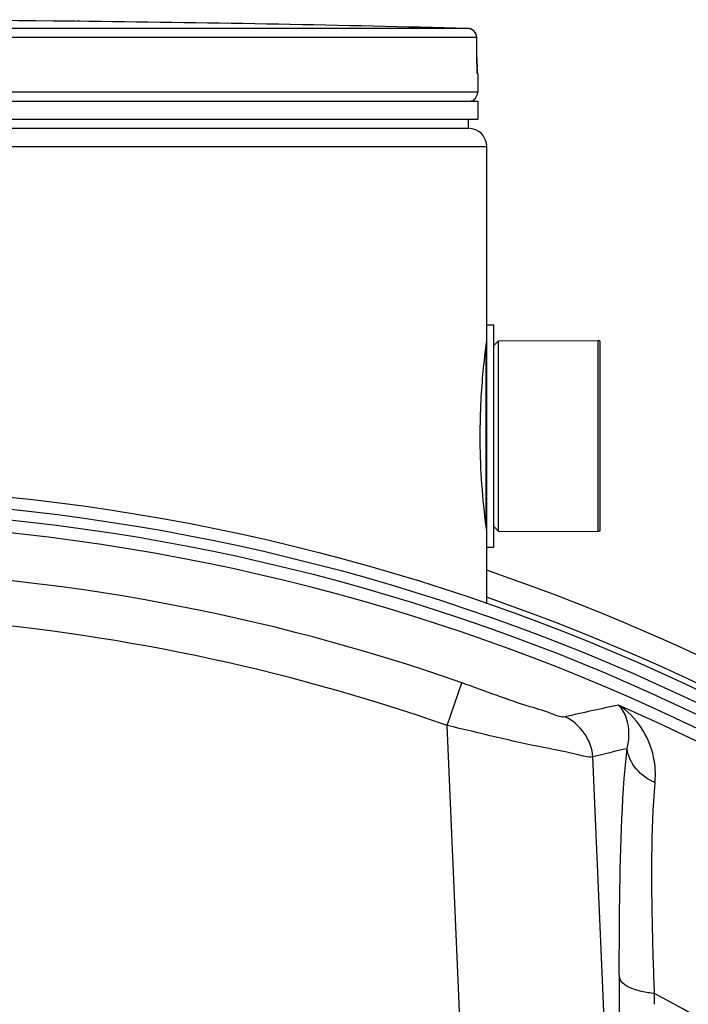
# Model space of a CAD drawing. Header units: millimetres. Extents: x 0 to 297, y 0 to 210.
# Tile 22 of 24: x 259.59 to 264.81, y 176.24 to 183.93. Entities that reach past the tile are written whole.
import ezdxf

# ---------------------------------------------------------------- set-up
doc = ezdxf.new("R2010")
doc.units = ezdxf.units.MM
doc.header["$LTSCALE"] = 16.335
doc.layers.get('0').update_dxf_attribs({"linetype": 'CONTINUOUS'})
for name, color, linetype in [('01_GLOBAL', 7, 'CONTINUOUS'), ('08_SURFACES', 7, 'CONTINUOUS'), ('AXES_REF', 7, 'CONTINUOUS')]:
    doc.layers.add(name, color=color, linetype=linetype)

msp = doc.modelspace()

# ---------------------------------------------------------------- linework, layer by layer
at = {"color": 9, "linetype": 'Continuous'}
for p, q in [((259.9899, 183.9183), (259.9899, 183.9183)), ((263.093, 183.8612), (258.0693, 183.8612)), ((263.1618, 183.7905), (258.0729, 183.7905)), ((263.1618, 183.7905), (263.1618, 183.7911)), ((263.1628, 183.6316), (263.1618, 183.7905)), ((263.1628, 183.6316), (263.1628, 183.632)), ((263.169, 183.5075), (263.1677, 183.5075)), ((263.169, 183.3644), (252.4204, 183.3644)), ((263.1178, 183.2965), (263.1407, 183.2965)), ((263.2326, 181.366), (263.2326, 179.9886)), ((262.9295, 178.415), (263.0462, 178.7483)), ((263.4424, 166.6693), (262.9295, 178.415)), ((264.3216, 172.3719), (264.0684, 178.1709)), ((264.551, 176.2368), (264.5507, 176.3208))]:
    msp.add_line(p, q, dxfattribs=at)
at = {"color": 7, "linetype": 'Continuous'}
for p, q in [((259.9908, 183.9183), (259.9899, 183.9183)), ((260.1314, 183.9166), (259.9905, 183.9183)), ((260.0227, 183.9179), (259.9908, 183.9183)), ((260.0594, 183.9174), (260.0395, 183.9177)), ((263.1629, 183.62), (263.1618, 183.791)), ((263.1631, 183.6084), (263.1629, 183.6231)), ((263.1633, 183.5974), (263.163, 183.6115)), ((263.1635, 183.5869), (263.1632, 183.6003)), ((263.1637, 183.577), (263.1634, 183.5897)), ((263.1641, 183.5658), (263.1637, 183.5796)), ((263.1644, 183.5574), (263.164, 183.5678)), ((263.1646, 183.5499), (263.1643, 183.5593)), ((263.1649, 183.5431), (263.1646, 183.5516)), ((263.1652, 183.5371), (263.1649, 183.5446)), ((263.1658, 183.528), (263.165, 183.5414)), ((263.1657, 183.5297), (263.1654, 183.5344)), ((263.1659, 183.5258), (263.1657, 183.5297)), ((263.169, 183.5075), (263.169, 183.3644)), ((252.4204, 183.2937), (263.169, 183.2937)), ((263.1407, 183.2937), (263.1407, 183.2965)), ((263.169, 183.2937), (263.169, 183.1523)), ((252.4204, 183.1523), (263.169, 183.1523)), ((263.0982, 183.0816), (263.0982, 183.1523)), ((252.4911, 183.0816), (263.0982, 183.0816)), ((263.2397, 179.8075), (263.2397, 181.5471)), ((263.2397, 181.5471), (263.2962, 181.5471)), ((263.2962, 179.8075), (263.2962, 181.5471)), ((263.2962, 181.3844), (263.3316, 181.4198)), ((263.3316, 181.4198), (264.1095, 181.4233)), ((263.3316, 179.9348), (263.3316, 181.4198)), ((264.1095, 179.9312), (264.1095, 181.4233)), ((263.2962, 179.9701), (263.3316, 179.9348)), ((263.3316, 179.9348), (264.1095, 179.9312)), ((263.2397, 179.8075), (263.2962, 179.8075))]:
    msp.add_line(p, q, dxfattribs=at)
msp.add_lwpolyline([(263.1662, 183.5209), (263.1663, 183.5207), (263.1664, 183.5198), (263.1665, 183.5195), (263.1664, 183.5196), (263.1664, 183.52), (263.1663, 183.5206), (263.1662, 183.5216), (263.1661, 183.5228), (263.166, 183.5242), (263.1659, 183.5258)], dxfattribs=at)
for radius in [16.5401, 16.3633]:
    msp.add_circle((257.7947, 163.7483), radius, dxfattribs=at)
at = {"color": 9, "linetype": 'Continuous'}
msp.add_circle((257.7947, 163.7483), 16.4465, dxfattribs=at)
at = {"color": 7, "linetype": 'Continuous'}
for centre, radius, start, end in [((257.7947, -20.3281), 204.2582, 89.384203, 90.615797), ((257.7947, -20.3281), 204.258, 88.513625, 89.344519), ((263.0911, 183.7905), 0.0707, 0.47139, 88.50968), ((263.0982, 183.5075), 0.0707, 0, 16.94736), ((263.0982, 183.3644), 0.0707, 304.26436, 360), ((263.1223, 183.2965), 0.0184, 0, 31.37829), ((257.7947, 163.7483), 16.2643, 262.15697, 262.09551)]:
    msp.add_arc(centre, radius, start, end, dxfattribs=at)
at = {"color": 9, "linetype": 'Continuous'}
for centre, radius, start, end in [((263.0912, 183.794), 0.0673, 80.77303, 88.46162), ((263.0908, 183.7913), 0.07, 79.08428, 80.81472), ((263.0904, 183.7896), 0.0717, 73.52092, 79.07067), ((263.0901, 183.7885), 0.0729, 71.97966, 73.5335), ((263.0899, 183.7878), 0.0735, 65.34706, 71.97453), ((263.0901, 183.7882), 0.0731, 58.80204, 65.35741), ((265.6162, 183.6437), 2.4534, 180.28324, 182.05321), ((257.7947, 163.7483), 15.8927, 70.70469, 88.28482), ((257.7947, 163.7483), 15.5396, 70.70469, 85.76157), ((257.7947, 163.7483), 16.1781, 278.86596, 66.41273), ((268.9444, 156.4926), 22.5718, 101.95631, 103.04187), ((269.2727, 156.7419), 22.0519, 102.93532, 103.65063)]:
    msp.add_arc(centre, radius, start, end, dxfattribs=at)
for points in [[(263.1618, 183.7905), (263.1618, 183.8135), (263.1477, 183.8388), (263.128, 183.8508)], [(264.0684, 178.1709), (264.0627, 178.2974), (263.9676, 178.4336), (263.8507, 178.4821)], [(264.5552, 177.9697), (264.4482, 178.0103), (264.347, 178.1203), (264.3363, 178.2342)]]:
    msp.add_open_spline(points, degree=3, dxfattribs=at)
for points, knots in [([(263.1677, 183.5075), (263.1635, 183.5076), (263.1701, 183.5334), (263.1647, 183.5439), (263.1643, 183.5558)], [0, 0, 0, 0, 0.262647, 1, 1, 1, 1]), ([(263.1677, 183.5075), (263.1677, 183.5097), (263.1675, 183.5141), (263.1668, 183.5185), (263.1664, 183.5206)], [0, 0, 0, 0, 0.497732, 1, 1, 1, 1]), ([(263.8507, 178.4821), (263.8222, 178.4755), (263.7289, 178.5196), (263.4636, 178.5908), (263.2237, 178.6861), (263.0462, 178.7483)], [0, 0, 0, 0, 0.103731, 0.334818, 1, 1, 1, 1]), ([(264.5552, 177.9697), (264.5607, 178.0359), (264.5501, 178.2668), (264.4081, 178.4899), (264.2683, 178.5747)], [0, 0, 0, 0, 0.288947, 1, 1, 1, 1]), ([(264.3363, 178.2342), (264.3455, 178.271), (264.3623, 178.3875), (264.3273, 178.5196), (264.2683, 178.5747)], [0, 0, 0, 0, 0.319668, 1, 1, 1, 1]), ([(264.0684, 178.1709), (264.0299, 178.164), (263.9033, 178.2027), (263.5259, 178.2678), (263.1847, 178.3567), (262.9295, 178.415)], [0, 0, 0, 0, 0.100717, 0.326216, 1, 1, 1, 1]), ([(264.2757, 176.4487), (264.2751, 176.6262), (264.2781, 177.2216), (264.2915, 177.8185), (264.3363, 178.2342)], [0, 0, 0, 0, 0.298028, 1, 1, 1, 1]), ([(264.5507, 176.3208), (264.5442, 176.4842), (264.5279, 177.0335), (264.5231, 177.5848), (264.5552, 177.9697)], [0, 0, 0, 0, 0.297462, 1, 1, 1, 1]), ([(264.3216, 172.3719), (264.3153, 172.7182), (264.2927, 174.077), (264.2796, 175.436), (264.2757, 176.4487)], [0, 0, 0, 0, 0.254874, 1, 1, 1, 1]), ([(264.5507, 176.3208), (264.5162, 176.3239), (264.4205, 176.3392), (264.2915, 176.3821), (264.2757, 176.4487)], [0, 0, 0, 0, 0.336112, 1, 1, 1, 1])]:
    msp.add_open_spline(points, degree=3, knots=knots, dxfattribs=at)
at = {"color": 7, "linetype": 'Continuous'}
for points, knots in [([(263.1888, 180.6773), (263.1888, 180.769), (263.1951, 181.0169), (263.2185, 181.264), (263.2395, 181.4187)], [0, 0, 0, 0, 0.370093, 1, 1, 1, 1]), ([(263.2395, 179.9358), (263.2365, 179.9583), (263.2045, 180.204), (263.1888, 180.4522), (263.1888, 180.6773)], [0, 0, 0, 0, 0.091646, 1, 1, 1, 1])]:
    msp.add_open_spline(points, degree=3, knots=knots, dxfattribs=at)
at = {"layer": '01_GLOBAL', "color": 7, "linetype": 'Continuous'}
for p, q in [((252.4911, 183.0816), (263.0982, 183.0816)), ((263.2397, 181.5471), (263.2397, 182.9401)), ((263.2397, 179.3663), (263.2397, 179.8075))]:
    msp.add_line(p, q, dxfattribs=at)
at = {"layer": '01_GLOBAL', "color": 9, "linetype": 'Continuous'}
msp.add_line((252.3497, 182.9401), (263.2397, 182.9401), dxfattribs=at)
at = {"layer": '01_GLOBAL', "color": 7, "linetype": 'Continuous'}
msp.add_arc((263.0982, 182.9401), 0.1414, 0, 90, dxfattribs=at)
at = {"layer": '08_SURFACES', "color": 9, "linetype": 'Continuous'}
msp.add_arc((257.7947, 163.7483), 14.2728, 0.28387, 61.74809, dxfattribs=at)
at = {"layer": 'AXES_REF', "color": 7, "linetype": 'Continuous'}
for p, q in [((264.1236, 181.4198), (264.1095, 181.4198)), ((264.1236, 181.4198), (264.1236, 179.9348)), ((264.1236, 179.9348), (264.1095, 179.9348))]:
    msp.add_line(p, q, dxfattribs=at)
msp.add_arc((257.7947, 163.7483), 16.7876, 108.9261, 71.0739, dxfattribs=at)
at = {"layer": 'AXES_REF', "color": 9, "linetype": 'Continuous'}
msp.add_arc((257.7947, 163.7483), 16.5879, 109.1627, 70.8373, dxfattribs=at)

doc.saveas('drawing.dxf')
